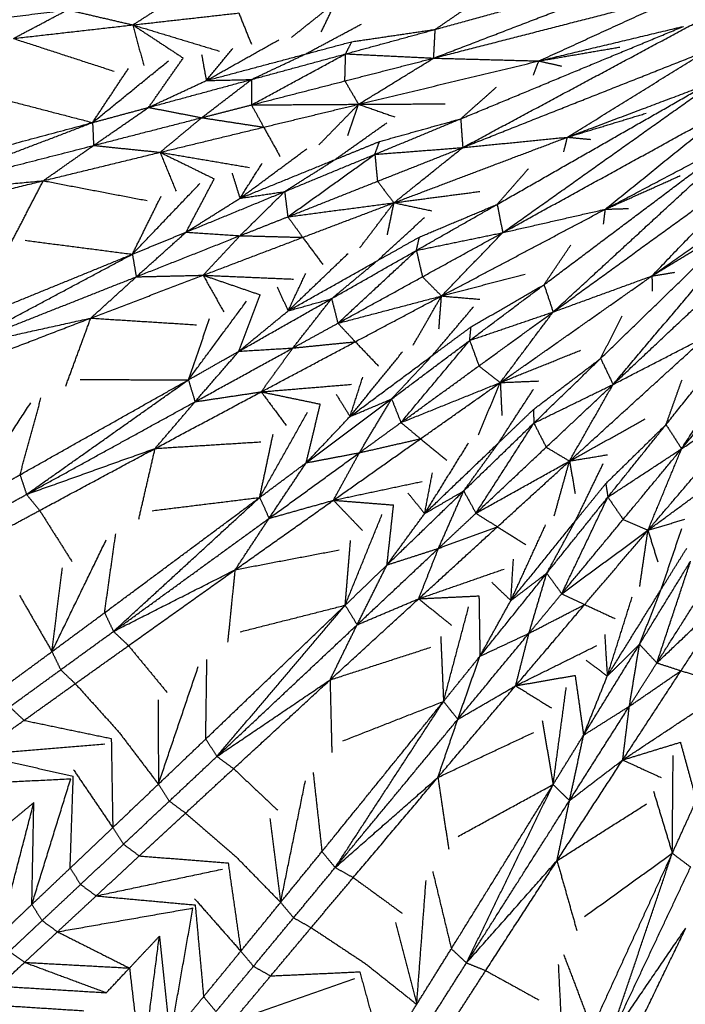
# Model space of a CAD drawing. Header units: millimetres. Extents: x 0 to 20, y 0 to 45.7.
# Tile 3 of 77: x 2.2 to 4.8, y 2.2 to 6. Entities that reach past the tile are written whole.
import ezdxf

# ---------------------------------------------------------------- set-up
doc = ezdxf.new("R2010")
doc.units = ezdxf.units.MM
doc.header["$MEASUREMENT"] = 0
doc.layers.add('Make2D$visible$lines', color=7, linetype='Continuous', true_color=0x000000)

msp = doc.modelspace()

# ---------------------------------------------------------------- linework, layer by layer
at = {"layer": 'Make2D$visible$lines'}
for points in [[(3.7853, 5.8972), (4.2742, 6.0848), (4.7631, 6.2724)], [(3.7915, 6.0105), (4.2503, 6.1363), (4.709, 6.2621)], [(1.5903, 5.9928), (1.97, 6.0853), (2.3498, 6.1778)], [(2.5993, 6.0282), (2.6893, 6.0856), (2.7793, 6.143)], [(3.7853, 5.8972), (4.2858, 6.0257), (4.7864, 6.1542)], [(4.2, 5.886), (4.4932, 6.0201), (4.7864, 6.1542)], [(3.2243, 5.9788), (3.3117, 6.0484), (3.3992, 6.1179)], [(3.3424, 6.0014), (3.3708, 6.0596), (3.3992, 6.1178)], [(3.7915, 6.0105), (3.8692, 6.0636), (3.9468, 6.1167)], [(1.5903, 5.9928), (1.9664, 6.0403), (2.3425, 6.0878)], [(2.1283, 5.9747), (2.2354, 6.0312), (2.3425, 6.0878)], [(2.3425, 6.0878), (2.4709, 6.058), (2.5993, 6.0282)], [(2.5993, 6.0282), (2.8081, 6.0517), (3.0169, 6.0752)], [(3.0169, 6.0752), (3.0418, 6.0136), (3.0668, 5.952)], [(2.1283, 5.9747), (2.3638, 6.0014), (2.5993, 6.0282)], [(2.5993, 6.0282), (2.7701, 5.9765), (2.941, 5.9248)], [(2.5993, 6.0282), (2.6987, 5.9629), (2.798, 5.8975)], [(2.5993, 6.0282), (2.6208, 5.948), (2.6423, 5.8678)], [(3.2788, 5.9128), (3.3898, 5.9722), (3.5007, 6.0316)], [(3.8918, 5.6578), (4.3312, 5.8401), (4.7706, 6.0225)], [(3.8999, 5.5446), (4.3614, 5.792), (4.8229, 6.0394)], [(4.2, 5.886), (4.4853, 5.9542), (4.7706, 6.0224)], [(3.4382, 5.914), (3.6149, 5.9622), (3.7915, 6.0105)], [(3.4627, 5.9619), (3.6271, 5.9862), (3.7915, 6.0105)], [(3.7853, 5.8972), (3.7884, 5.9538), (3.7915, 6.0105)], [(2.1283, 5.9747), (2.3268, 5.9101), (2.5253, 5.8455)], [(2.889, 5.8088), (3.032, 5.8891), (3.1749, 5.9694)], [(3.2788, 5.9128), (3.3707, 5.9374), (3.4627, 5.9619)], [(3.4382, 5.914), (3.4504, 5.9379), (3.4627, 5.9619)], [(4.2, 5.886), (4.3596, 5.9134), (4.5193, 5.9408)], [(2.8704, 5.9113), (2.8797, 5.8601), (2.889, 5.8088)], [(2.889, 5.8088), (2.9411, 5.8718), (2.9931, 5.9348)], [(2.889, 5.8088), (3.0839, 5.8608), (3.2788, 5.9128)], [(3.0669, 5.8129), (3.2526, 5.8634), (3.4382, 5.914)], [(3.0669, 5.8129), (3.1729, 5.8629), (3.2788, 5.9128)], [(3.067, 5.7127), (3.2526, 5.8134), (3.4382, 5.914)], [(3.4352, 5.8073), (3.4367, 5.8606), (3.4382, 5.914)], [(3.4382, 5.914), (3.6118, 5.9056), (3.7853, 5.8972)], [(3.8999, 5.5446), (4.3803, 5.7349), (4.8608, 5.9251)], [(4.3127, 5.5855), (4.5867, 5.7553), (4.8608, 5.9251)], [(2.4405, 5.6432), (2.5901, 5.7648), (2.7397, 5.8864)], [(2.6614, 5.7029), (2.7297, 5.8002), (2.798, 5.8975)], [(3.4352, 5.8073), (3.6103, 5.8522), (3.7853, 5.8972)], [(3.4892, 5.7153), (3.6373, 5.8062), (3.7853, 5.8972)], [(3.4892, 5.7153), (3.8446, 5.8006), (4.2, 5.886)], [(3.7853, 5.8972), (3.9927, 5.8916), (4.2, 5.886)], [(4.1783, 5.83), (4.1891, 5.858), (4.2, 5.886)], [(4.2, 5.886), (4.2446, 5.876), (4.2891, 5.866)], [(2.4405, 5.6432), (2.5111, 5.7497), (2.5817, 5.8563)], [(2.6614, 5.7029), (2.8642, 5.7579), (3.0669, 5.8129)], [(2.6614, 5.7029), (2.7752, 5.7558), (2.889, 5.8088)], [(2.8709, 5.6624), (2.9689, 5.7376), (3.0669, 5.8129)], [(2.889, 5.8088), (2.978, 5.8108), (3.0669, 5.8129)], [(3.0669, 5.8129), (3.067, 5.7628), (3.067, 5.7127)], [(3.067, 5.7127), (3.2511, 5.76), (3.4352, 5.8073)], [(3.4352, 5.8073), (3.4622, 5.7613), (3.4892, 5.7153)], [(4.0356, 5.3205), (4.4486, 5.5565), (4.8616, 5.7924)], [(4.0577, 5.2092), (4.4846, 5.5125), (4.9115, 5.8158)], [(4.3127, 5.5855), (4.5872, 5.6889), (4.8617, 5.7924)], [(2.0276, 5.7506), (2.2341, 5.6969), (2.4405, 5.6432)], [(3.8918, 5.6578), (3.9622, 5.7202), (4.0326, 5.7827)], [(2.8709, 5.6624), (2.969, 5.6876), (3.067, 5.7127)], [(3.067, 5.7127), (3.2781, 5.714), (3.4892, 5.7153)], [(3.067, 5.7127), (3.0911, 5.6689), (3.1152, 5.625)], [(3.1152, 5.625), (3.3022, 5.6701), (3.4892, 5.7153)], [(3.333, 5.5553), (3.4111, 5.6353), (3.4891, 5.7152)], [(3.4473, 5.5925), (3.4682, 5.6538), (3.4891, 5.7151)], [(3.4893, 5.7153), (3.6599, 5.7161), (3.8306, 5.717)], [(3.4894, 5.7152), (3.5611, 5.6901), (3.6328, 5.6651)], [(4.0577, 5.2092), (4.5105, 5.4582), (4.9634, 5.7071)], [(4.4621, 5.3015), (4.7127, 5.5043), (4.9634, 5.7071)], [(2.4405, 5.6432), (2.5509, 5.673), (2.6614, 5.7029)], [(2.4445, 5.5529), (2.5529, 5.6279), (2.6614, 5.7029)], [(2.6614, 5.7029), (2.7662, 5.6826), (2.8709, 5.6624)], [(4.3127, 5.5855), (4.4676, 5.6327), (4.6226, 5.6799)], [(1.7046, 5.4458), (2.0725, 5.5445), (2.4405, 5.6432)], [(1.7101, 5.3644), (2.0753, 5.5038), (2.4405, 5.6432)], [(2.4405, 5.6432), (2.4425, 5.598), (2.4445, 5.5529)], [(2.4445, 5.5529), (2.6577, 5.6077), (2.8709, 5.6624)], [(2.7068, 5.526), (2.7889, 5.5942), (2.8709, 5.6624)], [(2.8709, 5.6624), (2.9931, 5.6437), (3.1152, 5.625)], [(3.3954, 5.4967), (3.498, 5.5695), (3.6007, 5.6423)], [(3.5534, 5.5178), (3.7226, 5.5878), (3.8918, 5.6578)], [(3.5717, 5.5684), (3.7318, 5.6131), (3.8918, 5.6578)], [(3.8918, 5.6578), (3.8959, 5.6012), (3.8999, 5.5446)], [(2.7068, 5.526), (2.911, 5.5755), (3.1152, 5.625)], [(3.1152, 5.625), (3.1477, 5.567), (3.1801, 5.5089)], [(4.2563, 4.8963), (4.6418, 5.2507), (5.0273, 5.6051)], [(1.7101, 5.3644), (2.0773, 5.4586), (2.4445, 5.5529)], [(2.2462, 5.4138), (2.3453, 5.4834), (2.4445, 5.5529)], [(2.4445, 5.5529), (2.5756, 5.5394), (2.7068, 5.526)], [(3.3954, 5.4967), (3.4835, 5.5325), (3.5717, 5.5684)], [(3.5534, 5.5178), (3.5625, 5.5431), (3.5717, 5.5684)], [(3.6289, 5.327), (3.9708, 5.4563), (4.3127, 5.5855)], [(3.8999, 5.5446), (4.1063, 5.5651), (4.3127, 5.5855)], [(4.2204, 5.0039), (4.6006, 5.2897), (4.9808, 5.5756)], [(4.2981, 5.5272), (4.3054, 5.5563), (4.3127, 5.5855)], [(4.3127, 5.5855), (4.3581, 5.5812), (4.4036, 5.5769)], [(4.4621, 5.3015), (4.7215, 5.4385), (4.9808, 5.5756)], [(2.2462, 5.4138), (2.4765, 5.4699), (2.7068, 5.526)], [(2.7068, 5.526), (2.8827, 5.4961), (3.0587, 5.4662)], [(2.7068, 5.526), (2.8136, 5.4736), (2.9203, 5.4213)], [(2.7068, 5.526), (2.7382, 5.4491), (2.7695, 5.3723)], [(3.0217, 5.3446), (3.1535, 5.4422), (3.2852, 5.5398)], [(3.1977, 5.371), (3.3755, 5.4444), (3.5534, 5.5178)], [(3.2103, 5.2716), (3.3818, 5.3947), (3.5534, 5.5178)], [(3.5534, 5.5178), (3.7266, 5.5312), (3.8999, 5.5446)], [(3.5534, 5.5178), (3.5586, 5.4647), (3.5638, 5.4116)], [(3.5638, 5.4116), (3.7318, 5.4781), (3.8999, 5.5446)], [(3.6289, 5.327), (3.7644, 5.4358), (3.8999, 5.5446)], [(3.0217, 5.3446), (3.2085, 5.4206), (3.3954, 5.4967)], [(3.0217, 5.3446), (3.0655, 5.4136), (3.1092, 5.4826)], [(3.1977, 5.371), (3.2965, 5.4338), (3.3954, 5.4967)], [(4.2563, 4.8963), (4.6744, 5.2), (5.0925, 5.5037)], [(4.646, 5.0385), (4.8692, 5.2711), (5.0925, 5.5037)], [(2.9904, 5.444), (3.006, 5.3943), (3.0217, 5.3446)], [(4.0356, 5.3205), (4.0976, 5.3913), (4.1596, 5.462)], [(1.7101, 5.3644), (1.9782, 5.3891), (2.2462, 5.4138)], [(1.7445, 5.2904), (1.9953, 5.3521), (2.2462, 5.4138)], [(2.1144, 5.1594), (2.1803, 5.2866), (2.2462, 5.4138)], [(2.2462, 5.4138), (2.4512, 5.3746), (2.6563, 5.3355)], [(2.5975, 5.1241), (2.7307, 5.2635), (2.8638, 5.4029)], [(2.8091, 5.211), (2.8647, 5.3161), (2.9203, 5.4213)], [(3.2103, 5.2716), (3.387, 5.3416), (3.5638, 5.4116)], [(3.5638, 5.4116), (3.5963, 5.3693), (3.6289, 5.327)], [(4.4621, 5.3015), (4.6099, 5.3677), (4.7577, 5.434)], [(4.4926, 4.6106), (4.8307, 5.0106), (5.1687, 5.4105)], [(2.8091, 5.211), (3.0034, 5.291), (3.1977, 5.371)], [(3.0217, 5.3446), (3.1097, 5.3578), (3.1977, 5.371)], [(3.0221, 5.1971), (3.1099, 5.284), (3.1977, 5.371)], [(3.1977, 5.371), (3.204, 5.3213), (3.2103, 5.2716)], [(3.629, 5.327), (3.7982, 5.3493), (3.9674, 5.3716)], [(4.4435, 4.7129), (4.7849, 5.0442), (5.1263, 5.3754)], [(4.646, 5.0385), (4.8861, 5.2069), (5.1263, 5.3754)], [(2.5975, 5.1241), (2.6542, 5.2386), (2.7109, 5.3532)], [(2.8091, 5.211), (2.9154, 5.2778), (3.0217, 5.3446)], [(3.2103, 5.2716), (3.4196, 5.2993), (3.6289, 5.327)], [(3.2691, 5.1906), (3.449, 5.2588), (3.6289, 5.327)], [(3.494, 5.1488), (3.5614, 5.2379), (3.6288, 5.3269)], [(3.6027, 5.2), (3.6158, 5.2634), (3.6289, 5.3268)], [(3.6291, 5.327), (3.7033, 5.3111), (3.7776, 5.2952)], [(3.7173, 5.1391), (3.8764, 5.2298), (4.0356, 5.3205)], [(3.7291, 5.1917), (3.8823, 5.2561), (4.0356, 5.3205)], [(4.0356, 5.3205), (4.0466, 5.2649), (4.0577, 5.2092)], [(3.8162, 4.9594), (4.1391, 5.1304), (4.4621, 5.3015)], [(4.0577, 5.2092), (4.2599, 5.2554), (4.4621, 5.3015)], [(4.455, 5.2419), (4.4586, 5.2717), (4.4621, 5.3015)], [(4.4621, 5.3015), (4.5078, 5.3029), (4.5534, 5.3043)], [(4.4926, 4.6106), (4.8693, 4.9644), (5.246, 5.3181)], [(3.0221, 5.1971), (3.1162, 5.2344), (3.2103, 5.2716)], [(3.2103, 5.2716), (3.2397, 5.2311), (3.2691, 5.1906)], [(3.5632, 5.0984), (3.6559, 5.1835), (3.7486, 5.2686)], [(2.5975, 5.1241), (2.7033, 5.1675), (2.8091, 5.211)], [(2.6128, 5.035), (2.711, 5.123), (2.8091, 5.211)], [(2.8091, 5.211), (2.9156, 5.2041), (3.0221, 5.1971)], [(3.7173, 5.1391), (3.8875, 5.1742), (4.0577, 5.2092)], [(3.741, 5.0351), (3.8993, 5.1222), (4.0577, 5.2092)], [(3.8161, 4.9594), (3.9369, 5.0843), (4.0577, 5.2092)], [(4.646, 5.0385), (4.7843, 5.1227), (4.9227, 5.207)], [(4.7628, 4.3569), (5.0481, 4.796), (5.3334, 5.2352)], [(2.1744, 5.1789), (2.386, 5.1515), (2.5975, 5.1241)], [(2.6128, 5.035), (2.8175, 5.1161), (3.0221, 5.1971)], [(2.8764, 5.0412), (2.9492, 5.1191), (3.0221, 5.1971)], [(2.8764, 5.0412), (3.0727, 5.1159), (3.2691, 5.1906)], [(3.0221, 5.1971), (3.1456, 5.1939), (3.2691, 5.1906)], [(3.2691, 5.1906), (3.3086, 5.1371), (3.3481, 5.0836)], [(3.5632, 5.0984), (3.6462, 5.145), (3.7291, 5.1917)], [(3.7173, 5.1391), (3.7232, 5.1654), (3.7291, 5.1917)], [(4.7013, 4.4522), (4.9985, 4.8236), (5.2956, 5.195)], [(3.2116, 4.9007), (3.33, 5.014), (3.4485, 5.1274)], [(3.3829, 4.9489), (3.5501, 5.044), (3.7173, 5.1391)], [(3.4078, 4.8519), (3.5625, 4.9955), (3.7173, 5.1391)], [(3.7173, 5.1391), (3.7291, 5.0871), (3.741, 5.0351)], [(4.2204, 5.0039), (4.273, 5.0818), (4.3257, 5.1598)], [(4.7628, 4.3569), (5.0922, 4.755), (5.4216, 5.1532)], [(1.8921, 4.836), (2.2448, 4.98), (2.5975, 5.1241)], [(1.9078, 4.7559), (2.2527, 4.94), (2.5975, 5.1241)], [(2.5975, 5.1241), (2.6051, 5.0796), (2.6128, 5.035)], [(3.2116, 4.9007), (3.3874, 4.9995), (3.5632, 5.0984)], [(3.3829, 4.9489), (3.473, 5.0237), (3.5632, 5.0984)], [(3.2116, 4.9007), (3.2463, 4.9746), (3.281, 5.0486)], [(4.646, 5.0385), (4.6911, 5.0456), (4.7362, 5.0527)], [(1.9078, 4.7559), (2.2603, 4.8955), (2.6128, 5.035)], [(2.4335, 4.8722), (2.6549, 4.9567), (2.8764, 5.0412)], [(2.4335, 4.8722), (2.5231, 4.9536), (2.6128, 5.035)], [(2.6128, 5.035), (2.7446, 5.0381), (2.8764, 5.0412)], [(2.8764, 5.0412), (3.0547, 5.0336), (3.233, 5.026)], [(2.8764, 5.0412), (2.9889, 5.0026), (3.1014, 4.964)], [(2.8764, 5.0412), (2.9171, 4.9689), (2.9579, 4.8965)], [(3.4078, 4.8519), (3.5744, 4.9435), (3.741, 5.0351)], [(3.741, 5.0351), (3.7785, 4.9972), (3.8161, 4.9594)], [(3.8162, 4.9594), (3.9813, 5.0027), (4.1464, 5.046)], [(4.048, 4.6181), (4.347, 4.8283), (4.646, 5.0385)], [(4.2563, 4.8963), (4.4512, 4.9674), (4.646, 5.0385)], [(4.646, 5.0385), (4.6462, 5.0084), (4.6464, 4.9784)], [(3.168, 4.9954), (3.1898, 4.948), (3.2116, 4.9007)], [(3.9274, 4.7841), (4.0739, 4.894), (4.2204, 5.0039)], [(3.9326, 4.8376), (4.0765, 4.9208), (4.2204, 5.0039)], [(4.2204, 5.0039), (4.2384, 4.9501), (4.2563, 4.8963)], [(2.8183, 4.6287), (2.9329, 4.7837), (3.0476, 4.9388)], [(3.0174, 4.7415), (3.0594, 4.8528), (3.1014, 4.9641)], [(3.0174, 4.7415), (3.2001, 4.8452), (3.3829, 4.9489)], [(3.2116, 4.9007), (3.2972, 4.9248), (3.3829, 4.9489)], [(3.2304, 4.7544), (3.3067, 4.8517), (3.3829, 4.9489)], [(3.3829, 4.9489), (3.3953, 4.9004), (3.4078, 4.8519)], [(3.4078, 4.8519), (3.612, 4.9057), (3.8161, 4.9594)], [(3.4763, 4.7789), (3.6462, 4.8691), (3.8161, 4.9594)], [(3.7046, 4.7656), (3.7604, 4.8625), (3.8161, 4.9593)], [(3.8061, 4.83), (3.8111, 4.8946), (3.8161, 4.9592)], [(3.8163, 4.9594), (3.892, 4.9529), (3.9677, 4.9464)], [(3.0174, 4.7415), (3.1145, 4.8211), (3.2116, 4.9007)], [(3.7796, 4.7243), (3.8609, 4.8204), (3.9423, 4.9164)], [(3.9274, 4.7841), (4.0919, 4.8402), (4.2563, 4.8963)], [(3.9639, 4.6838), (4.1101, 4.79), (4.2563, 4.8963)], [(4.048, 4.6181), (4.1522, 4.7572), (4.2563, 4.8963)], [(1.9078, 4.7559), (2.1706, 4.8141), (2.4335, 4.8722)], [(1.9512, 4.6868), (2.1923, 4.7795), (2.4335, 4.8722)], [(2.3346, 4.6032), (2.384, 4.7377), (2.4335, 4.8722)], [(2.4335, 4.8722), (2.6418, 4.859), (2.8501, 4.8458)], [(2.8183, 4.6287), (2.8602, 4.7495), (2.9021, 4.8703)], [(4.4435, 4.7129), (4.4859, 4.7968), (4.5284, 4.8808)], [(3.2304, 4.7544), (3.3191, 4.8032), (3.4078, 4.8519)], [(3.4078, 4.8519), (3.4421, 4.8154), (3.4763, 4.7789)], [(3.7796, 4.7243), (3.8561, 4.781), (3.9326, 4.8376)], [(3.9274, 4.7841), (3.93, 4.8108), (3.9326, 4.8376)], [(3.1054, 4.5815), (3.2908, 4.6802), (3.4763, 4.7789)], [(3.2304, 4.7544), (3.3534, 4.7667), (3.4763, 4.7789)], [(3.4763, 4.7789), (3.5222, 4.7308), (3.5681, 4.6827)], [(3.6194, 4.5534), (3.7734, 4.6687), (3.9274, 4.7841)], [(3.6563, 4.4603), (3.7919, 4.6222), (3.9274, 4.7841)], [(3.9274, 4.7841), (3.9457, 4.7339), (3.9639, 4.6838)], [(4.3208, 4.3086), (4.5911, 4.5546), (4.8614, 4.8006)], [(4.4926, 4.6106), (4.677, 4.7056), (4.8614, 4.8006)], [(2.8183, 4.6287), (2.9178, 4.6851), (3.0174, 4.7415)], [(2.8446, 4.5423), (3.0375, 4.6484), (3.2304, 4.7544)], [(2.8446, 4.5423), (2.931, 4.6419), (3.0174, 4.7415)], [(3.0174, 4.7415), (3.1239, 4.748), (3.2304, 4.7544)], [(3.1054, 4.5815), (3.1679, 4.6679), (3.2304, 4.7544)], [(3.4555, 4.4841), (3.5589, 4.6114), (3.6622, 4.7387)], [(4.0481, 4.6181), (4.2064, 4.6818), (4.3647, 4.7454)], [(3.4555, 4.4841), (3.6176, 4.6042), (3.7796, 4.7243)], [(3.6194, 4.5534), (3.6995, 4.6389), (3.7796, 4.7243)], [(4.1787, 4.5119), (4.3111, 4.6124), (4.4435, 4.7129)], [(4.1803, 4.4581), (4.3119, 4.5855), (4.4435, 4.7129)], [(4.4435, 4.7129), (4.4681, 4.6618), (4.4926, 4.6106)], [(3.6563, 4.4603), (3.8101, 4.5721), (3.9639, 4.6838)], [(3.9639, 4.6838), (4.0059, 4.6509), (4.048, 4.6181)], [(2.1546, 4.2545), (2.4864, 4.4416), (2.8183, 4.6287)], [(2.1802, 4.1771), (2.4993, 4.4029), (2.8183, 4.6287)], [(2.3917, 4.6301), (2.605, 4.6294), (2.8183, 4.6287)], [(2.8183, 4.6287), (2.8315, 4.5855), (2.8446, 4.5423)], [(3.4555, 4.4841), (3.4807, 4.5618), (3.5059, 4.6395)], [(4.0482, 4.6181), (4.124, 4.6212), (4.1999, 4.6243)], [(4.7013, 4.4522), (4.7329, 4.5408), (4.7645, 4.6294)], [(2.6871, 4.3583), (2.8962, 4.4699), (3.1054, 4.5815)], [(2.8446, 4.5423), (2.975, 4.5619), (3.1054, 4.5815)], [(3.1054, 4.5815), (3.2832, 4.5963), (3.4611, 4.6111)], [(3.1054, 4.5815), (3.2218, 4.5573), (3.3383, 4.5331)], [(3.1054, 4.5815), (3.1549, 4.5148), (3.2044, 4.4482)], [(3.6563, 4.4603), (3.8522, 4.5392), (4.048, 4.6181)], [(3.7335, 4.3965), (3.8907, 4.5073), (4.048, 4.6181)], [(3.9616, 4.4119), (4.0048, 4.5149), (4.0479, 4.618)], [(4.0412, 4.3803), (4.1098, 4.4858), (4.1785, 4.5913)], [(4.048, 4.6179), (4.0511, 4.5532), (4.0542, 4.4885)], [(4.1803, 4.4581), (4.3365, 4.5344), (4.4926, 4.6106)], [(4.2291, 4.3632), (4.3609, 4.4869), (4.4926, 4.6106)], [(4.3208, 4.3085), (4.4067, 4.4596), (4.4926, 4.6106)], [(4.6302, 4.0357), (4.8676, 4.3136), (5.1049, 4.5915)], [(4.7628, 4.3569), (4.9339, 4.4742), (5.1049, 4.5915)], [(2.1546, 4.2545), (2.1959, 4.4059), (2.2371, 4.5574)], [(2.1802, 4.1771), (2.5124, 4.3597), (2.8446, 4.5423)], [(2.6871, 4.3583), (2.7659, 4.4503), (2.8446, 4.5423)], [(3.2828, 4.3018), (3.4511, 4.4276), (3.6194, 4.5534)], [(3.4004, 4.5726), (3.428, 4.5283), (3.4555, 4.4841)], [(3.4555, 4.4841), (3.5375, 4.5187), (3.6194, 4.5534)], [(3.4926, 4.3414), (3.556, 4.4474), (3.6194, 4.5534)], [(3.6194, 4.5534), (3.6379, 4.5069), (3.6563, 4.4603)], [(1.9295, 4.1285), (2.0633, 4.3335), (2.197, 4.5385)], [(3.2828, 4.3018), (3.3105, 4.4175), (3.3383, 4.5331)], [(4.0412, 4.3803), (4.11, 4.4461), (4.1787, 4.5119)], [(4.1787, 4.5119), (4.1795, 4.485), (4.1803, 4.4581)], [(3.0994, 4.165), (3.1938, 4.3331), (3.2881, 4.5013)], [(3.2828, 4.3018), (3.3692, 4.393), (3.4555, 4.4841)], [(4.3209, 4.3086), (4.47, 4.3916), (4.6191, 4.4745)], [(3.4926, 4.3414), (3.5745, 4.4008), (3.6563, 4.4603)], [(3.6563, 4.4603), (3.6949, 4.4284), (3.7335, 4.3965)], [(3.9037, 4.1907), (4.042, 4.3244), (4.1803, 4.4581)], [(3.952, 4.1029), (4.0662, 4.2805), (4.1803, 4.4581)], [(4.1803, 4.4581), (4.2047, 4.4106), (4.2291, 4.3632)], [(4.4638, 4.2196), (4.5825, 4.3359), (4.7013, 4.4522)], [(4.4721, 4.1664), (4.5867, 4.3093), (4.7013, 4.4522)], [(4.7013, 4.4522), (4.7321, 4.4045), (4.7628, 4.3569)], [(3.0994, 4.165), (3.1259, 4.2901), (3.1523, 4.4151)], [(3.3902, 4.1541), (3.5618, 4.2753), (3.7335, 4.3965)], [(3.4926, 4.3414), (3.613, 4.3689), (3.7335, 4.3965)], [(3.7335, 4.3965), (3.785, 4.3545), (3.8366, 4.3125)], [(2.1802, 4.1771), (2.4337, 4.2677), (2.6871, 4.3583)], [(2.2319, 4.1139), (2.4595, 4.2361), (2.6871, 4.3583)], [(2.6227, 4.0791), (2.6549, 4.2187), (2.6871, 4.3583)], [(2.6871, 4.3583), (2.8955, 4.3713), (3.1038, 4.3844)], [(3.7498, 4.1013), (3.8955, 4.2408), (4.0412, 4.3803)], [(3.7498, 4.1013), (3.8363, 4.2406), (3.9229, 4.3799)], [(3.9037, 4.1907), (3.9725, 4.2855), (4.0412, 4.3803)], [(3.952, 4.1029), (4.0905, 4.2331), (4.2291, 4.3632)], [(4.2291, 4.3632), (4.275, 4.3359), (4.3208, 4.3085)], [(4.4721, 4.1664), (4.6175, 4.2616), (4.7628, 4.3569)], [(4.5324, 4.0784), (4.6476, 4.2176), (4.7628, 4.3569)], [(4.6302, 4.0356), (4.6965, 4.1963), (4.7628, 4.3569)], [(3.1364, 4.0826), (3.3145, 4.212), (3.4926, 4.3414)], [(3.2828, 4.3018), (3.3877, 4.3216), (3.4926, 4.3414)], [(3.3902, 4.1541), (3.4414, 4.2477), (3.4926, 4.3414)], [(4.3209, 4.3086), (4.3958, 4.3211), (4.4707, 4.3337)], [(3.0994, 4.165), (3.1911, 4.2334), (3.2828, 4.3018)], [(3.1364, 4.0826), (3.2096, 4.1922), (3.2828, 4.3018)], [(3.952, 4.1029), (4.1364, 4.2057), (4.3208, 4.3085)], [(4.0365, 4.0493), (4.1786, 4.1789), (4.3208, 4.3085)], [(4.2609, 4.0932), (4.2908, 4.2008), (4.3208, 4.3084)], [(4.3208, 4.3084), (4.332, 4.2446), (4.3432, 4.1808)], [(4.3438, 4.0718), (4.3987, 4.1851), (4.4536, 4.2983)], [(1.9295, 4.1285), (2.0421, 4.1915), (2.1546, 4.2545)], [(2.1546, 4.2545), (2.1674, 4.2158), (2.1802, 4.1771)], [(3.7498, 4.1013), (3.765, 4.1816), (3.7803, 4.2619)], [(4.6303, 4.0357), (4.7678, 4.1367), (4.9054, 4.2377)], [(3.3902, 4.1541), (3.5648, 4.1911), (3.7394, 4.2281)], [(4.3438, 4.0718), (4.4038, 4.1457), (4.4638, 4.2196)], [(4.4638, 4.2196), (4.468, 4.193), (4.4721, 4.1664)], [(1.9547, 4.0531), (2.0674, 4.1151), (2.1802, 4.1771)], [(2.1802, 4.1771), (2.206, 4.1455), (2.2319, 4.1139)], [(2.4879, 3.7105), (2.7937, 3.9378), (3.0994, 4.165)], [(2.523, 3.6369), (2.8112, 3.901), (3.0994, 4.165)], [(2.676, 4.1129), (2.8877, 4.1389), (3.0994, 4.165)], [(3.0032, 3.8802), (3.1967, 4.0172), (3.3902, 4.1541)], [(3.0994, 4.165), (3.1179, 4.1238), (3.1364, 4.0826)], [(3.1364, 4.0826), (3.2633, 4.1183), (3.3902, 4.1541)], [(3.3902, 4.1541), (3.5087, 4.1447), (3.6273, 4.1353)], [(3.3902, 4.1541), (3.4476, 4.0942), (3.5051, 4.0342)], [(3.6013, 3.8989), (3.7525, 4.0448), (3.9037, 4.1907)], [(3.684, 4.1822), (3.7169, 4.1418), (3.7498, 4.1013)], [(3.7498, 4.1013), (3.8267, 4.146), (3.9037, 4.1907)], [(3.8044, 3.9644), (3.8541, 4.0775), (3.9037, 4.1907)], [(3.9037, 4.1907), (3.9278, 4.1468), (3.952, 4.1029)], [(4.2312, 3.8664), (4.3517, 4.0164), (4.4721, 4.1664)], [(4.2901, 3.7854), (4.3811, 3.9759), (4.4721, 4.1664)], [(4.4721, 4.1664), (4.5023, 4.1224), (4.5324, 4.0784)], [(3.6013, 3.8989), (3.6143, 4.0171), (3.6273, 4.1353)], [(2.0048, 3.9915), (2.1184, 4.0527), (2.2319, 4.1139)], [(2.2319, 4.1139), (2.2957, 4.013), (2.3595, 3.912)], [(2.523, 3.6369), (2.8297, 3.8597), (3.1364, 4.0826)], [(3.0032, 3.8802), (3.0698, 3.9814), (3.1364, 4.0826)], [(3.4365, 3.7401), (3.509, 3.9188), (3.5815, 4.0974)], [(3.6013, 3.8989), (3.6755, 4.0001), (3.7498, 4.1013)], [(3.8044, 3.9644), (3.8782, 4.0337), (3.952, 4.1029)], [(3.952, 4.1029), (3.9942, 4.0761), (4.0365, 4.0493)], [(4.2901, 3.7854), (4.4113, 3.9319), (4.5324, 4.0784)], [(4.5324, 4.0784), (4.5813, 4.057), (4.6302, 4.0356)], [(4.6304, 4.0357), (4.7031, 4.0575), (4.7759, 4.0794)], [(3.7263, 3.7657), (3.8814, 3.9075), (4.0365, 4.0493)], [(3.8044, 3.9644), (3.9205, 4.0068), (4.0365, 4.0493)], [(4.0365, 4.0493), (4.0929, 4.014), (4.1493, 3.9788)], [(4.0897, 3.7585), (4.2168, 3.9151), (4.3438, 4.0718)], [(4.0897, 3.7585), (4.1581, 3.9075), (4.2265, 4.0565)], [(4.2312, 3.8664), (4.2875, 3.9691), (4.3438, 4.0718)], [(4.6828, 3.8036), (4.723, 3.9229), (4.7633, 4.0421)], [(2.4879, 3.7105), (2.5098, 3.8659), (2.5318, 4.0213)], [(4.2901, 3.7854), (4.4602, 3.9105), (4.6302, 4.0356)], [(4.3807, 3.7428), (4.5055, 3.8892), (4.6302, 4.0356)], [(4.5978, 3.8145), (4.614, 3.925), (4.6302, 4.0355)], [(4.6303, 4.0355), (4.6494, 3.9736), (4.6685, 3.9117)], [(2.2804, 3.5573), (2.3874, 3.7774), (2.4944, 3.9976)], [(3.4365, 3.7401), (3.447, 3.8675), (3.4576, 3.9949)], [(3.4835, 3.663), (3.644, 3.8137), (3.8044, 3.9644)], [(3.6013, 3.8989), (3.7029, 3.9316), (3.8044, 3.9644)], [(3.7263, 3.7657), (3.7654, 3.8651), (3.8044, 3.9644)], [(4.6828, 3.8036), (4.733, 3.8845), (4.7833, 3.9653)], [(3.0032, 3.8802), (3.2083, 3.9193), (3.4133, 3.9583)], [(4.0897, 3.7585), (4.0948, 3.8401), (4.0998, 3.9216)], [(2.2804, 3.5573), (2.3009, 3.7225), (2.3214, 3.8878)], [(3.4365, 3.7401), (3.5189, 3.8195), (3.6013, 3.8989)], [(3.4835, 3.663), (3.5424, 3.7809), (3.6013, 3.8989)], [(3.7263, 3.7657), (3.8949, 3.8243), (4.0635, 3.8829)], [(4.5968, 3.5858), (4.6975, 3.7497), (4.7982, 3.9136)], [(4.6653, 3.5128), (4.7318, 3.7132), (4.7982, 3.9136)], [(2.523, 3.6369), (2.7631, 3.7586), (3.0032, 3.8802)], [(2.5822, 3.5807), (2.7927, 3.7305), (3.0032, 3.8802)], [(2.9743, 3.5951), (2.9888, 3.7377), (3.0032, 3.8802)], [(3.9677, 3.539), (4.0995, 3.7027), (4.2312, 3.8664)], [(4.0897, 3.7585), (4.1605, 3.8125), (4.2312, 3.8664)], [(4.1611, 3.6295), (4.1962, 3.7479), (4.2312, 3.8664)], [(4.2312, 3.8664), (4.2607, 3.8259), (4.2901, 3.7854)], [(4.0143, 3.8305), (4.052, 3.7945), (4.0897, 3.7585)], [(4.6653, 3.5128), (4.7672, 3.6733), (4.8691, 3.8338)], [(2.1519, 3.7802), (2.2161, 3.6688), (2.2804, 3.5573)], [(3.3767, 3.4456), (3.5515, 3.6057), (3.7263, 3.7657)], [(3.4835, 3.663), (3.6049, 3.7144), (3.7263, 3.7657)], [(3.7263, 3.7657), (3.8451, 3.7713), (3.9639, 3.7769)], [(3.7263, 3.7657), (3.7908, 3.7135), (3.8554, 3.6613)], [(3.9639, 3.7769), (3.9658, 3.6579), (3.9677, 3.539)], [(4.1611, 3.6295), (4.2256, 3.7074), (4.2901, 3.7854)], [(4.2901, 3.7854), (4.3354, 3.7641), (4.3807, 3.7428)], [(4.4699, 3.461), (4.5763, 3.6323), (4.6828, 3.8036)], [(4.4699, 3.461), (4.5191, 3.6174), (4.5683, 3.7738)], [(4.5968, 3.5858), (4.6398, 3.6947), (4.6828, 3.8036)], [(4.6653, 3.5128), (4.8184, 3.6582), (4.9714, 3.8037)], [(4.7606, 3.4818), (4.866, 3.6427), (4.9714, 3.8037)], [(2.8867, 3.2126), (3.1616, 3.4764), (3.4365, 3.7401)], [(2.9308, 3.144), (3.1837, 3.4421), (3.4365, 3.7401)], [(3.023, 3.6354), (3.2297, 3.6878), (3.4365, 3.7401)], [(3.4365, 3.7401), (3.46, 3.7016), (3.4835, 3.663)], [(3.8242, 3.3609), (3.8737, 3.5472), (3.9232, 3.7335)], [(3.9677, 3.539), (4.0287, 3.6488), (4.0897, 3.7585)], [(4.1085, 3.4226), (4.2446, 3.5827), (4.3807, 3.7428)], [(4.1611, 3.6295), (4.2709, 3.6861), (4.3807, 3.7428)], [(4.3807, 3.7428), (4.4411, 3.7149), (4.5015, 3.687)], [(2.2804, 3.5573), (2.3841, 3.6339), (2.4879, 3.7105)], [(2.4879, 3.7105), (2.5054, 3.6737), (2.523, 3.6369)], [(2.9308, 3.144), (3.2072, 3.4035), (3.4835, 3.663)], [(3.3767, 3.4456), (3.4301, 3.5543), (3.4835, 3.663)], [(2.3148, 3.4856), (2.4189, 3.5613), (2.523, 3.6369)], [(2.523, 3.6369), (2.5526, 3.6088), (2.5822, 3.5807)], [(3.8131, 3.6163), (3.8186, 3.4886), (3.8242, 3.3609)], [(3.8805, 3.2902), (4.0208, 3.4599), (4.1611, 3.6295)], [(3.9677, 3.539), (4.0644, 3.5843), (4.1611, 3.6295)], [(4.1085, 3.4226), (4.1348, 3.526), (4.1611, 3.6295)], [(4.4595, 3.6241), (4.4647, 3.5425), (4.4699, 3.461)], [(2.3723, 3.4308), (2.4772, 3.5058), (2.5822, 3.5807)], [(2.5822, 3.5807), (2.6581, 3.4886), (2.7341, 3.3964)], [(3.3767, 3.4456), (3.5753, 3.51), (3.7738, 3.5744)], [(4.1085, 3.4226), (4.2684, 3.5019), (4.4283, 3.5811)], [(4.3764, 3.2279), (4.4866, 3.4069), (4.5968, 3.5858)], [(4.4699, 3.461), (4.5333, 3.5234), (4.5968, 3.5858)], [(4.5569, 3.3419), (4.5768, 3.4638), (4.5968, 3.5858)], [(4.5968, 3.5858), (4.6311, 3.5493), (4.6653, 3.5128)], [(2.0804, 3.4099), (2.1804, 3.4836), (2.2804, 3.5573)], [(2.2804, 3.5573), (2.2976, 3.5214), (2.3148, 3.4856)], [(3.8242, 3.3609), (3.8959, 3.45), (3.9677, 3.539)], [(3.8805, 3.2902), (3.9241, 3.4146), (3.9677, 3.539)], [(2.7001, 3.0345), (2.7786, 3.2664), (2.8572, 3.4982)], [(2.8867, 3.2126), (2.889, 3.3695), (2.8913, 3.5265)], [(4.3861, 3.523), (4.428, 3.492), (4.4699, 3.461)], [(4.5569, 3.3419), (4.6111, 3.4273), (4.6653, 3.5128)], [(4.6653, 3.5128), (4.7129, 3.4973), (4.7606, 3.4818)], [(2.114, 3.3397), (2.2144, 3.4127), (2.3148, 3.4856)], [(2.3148, 3.4856), (2.3435, 3.4582), (2.3723, 3.4308)], [(4.1085, 3.4226), (4.2256, 3.443), (4.3428, 3.4634)], [(4.3428, 3.4634), (4.3596, 3.3457), (4.3764, 3.2279)], [(4.3764, 3.2279), (4.4231, 3.3445), (4.4699, 3.461)], [(4.5306, 3.1301), (4.6456, 3.3059), (4.7606, 3.4818)], [(4.5569, 3.3419), (4.6587, 3.4119), (4.7606, 3.4818)], [(4.7606, 3.4818), (4.824, 3.4618), (4.8874, 3.4417)], [(2.1703, 3.2862), (2.2713, 3.3585), (2.3723, 3.4308)], [(2.3723, 3.4308), (2.4585, 3.3352), (2.5446, 3.2397)], [(2.9308, 3.144), (3.1538, 3.2948), (3.3767, 3.4456)], [(2.9965, 3.0957), (3.1866, 3.2706), (3.3767, 3.4456)], [(3.3767, 3.4456), (3.3803, 3.3023), (3.3838, 3.1591)], [(3.8018, 3.0612), (3.9551, 3.2419), (4.1085, 3.4226)], [(3.8805, 3.2902), (3.9945, 3.3564), (4.1085, 3.4226)], [(4.1085, 3.4226), (4.179, 3.3789), (4.2496, 3.3351)], [(4.2563, 3.0332), (4.2821, 3.2243), (4.3079, 3.4153)], [(2.114, 3.3397), (2.1421, 3.3129), (2.1703, 3.2862)], [(2.6993, 3.3676), (2.6997, 3.2011), (2.7001, 3.0345)], [(3.3448, 2.7686), (3.5845, 3.0647), (3.8242, 3.3609)], [(3.3972, 2.706), (3.6107, 3.0335), (3.8242, 3.3609)], [(3.427, 3.2051), (3.6256, 3.283), (3.8242, 3.3609)], [(3.8242, 3.3609), (3.8523, 3.3256), (3.8805, 3.2902)], [(4.321, 2.9702), (4.4389, 3.156), (4.5569, 3.3419)], [(4.3764, 3.2279), (4.4667, 3.2849), (4.5569, 3.3419)], [(4.5306, 3.1301), (4.5438, 3.236), (4.5569, 3.3419)], [(4.5306, 3.1301), (4.6793, 3.2287), (4.8281, 3.3274)], [(1.9819, 3.151), (2.0761, 3.2186), (2.1703, 3.2862)], [(2.1703, 3.2862), (2.3423, 3.2504), (2.5143, 3.2146)], [(3.3972, 2.706), (3.6388, 2.9981), (3.8805, 3.2902)], [(3.8018, 3.0612), (3.8411, 3.1757), (3.8805, 3.2902)], [(4.2133, 3.2852), (4.2348, 3.1592), (4.2563, 3.0332)], [(2.5446, 3.2397), (2.6224, 3.1371), (2.7001, 3.0345)], [(3.8018, 3.0612), (3.9907, 3.15), (4.1796, 3.2388)], [(4.2563, 3.0332), (4.3163, 3.1306), (4.3764, 3.2279)], [(4.321, 2.9702), (4.3487, 3.0991), (4.3764, 3.2279)], [(1.9819, 3.151), (2.2353, 3.1722), (2.4887, 3.1934)], [(2.5143, 3.2146), (2.5172, 3.0389), (2.5202, 2.8633)], [(2.7001, 3.0345), (2.7934, 3.1236), (2.8867, 3.2126)], [(2.8867, 3.2126), (2.9088, 3.1783), (2.9308, 3.144)], [(4.5306, 3.1301), (4.6443, 3.165), (4.758, 3.1999)], [(4.758, 3.1999), (4.7894, 3.0852), (4.8208, 2.9705)], [(1.9819, 3.151), (2.1732, 3.1089), (2.3646, 3.0667)], [(4.7261, 2.7623), (4.7277, 2.9551), (4.7294, 3.1479)], [(2.7432, 2.9678), (2.837, 3.0559), (2.9308, 3.144)], [(2.9308, 3.144), (2.9637, 3.1198), (2.9965, 3.0957)], [(4.2716, 2.733), (4.4011, 2.9316), (4.5306, 3.1301)], [(4.321, 2.9702), (4.4258, 3.0501), (4.5306, 3.1301)], [(4.5306, 3.1301), (4.6061, 3.0955), (4.6816, 3.061)], [(2.3654, 3.0914), (2.4428, 2.9773), (2.5202, 2.8633)], [(2.8071, 2.9206), (2.9018, 3.0081), (2.9965, 3.0957)], [(2.9965, 3.0957), (3.0835, 3.0138), (3.1704, 2.9318)], [(3.3101, 3.0806), (3.3274, 2.9246), (3.3448, 2.7686)], [(1.8128, 3.0297), (2.0836, 3.0428), (2.3544, 3.0558)], [(2.2012, 2.5602), (2.2778, 2.808), (2.3544, 3.0558)], [(2.3521, 2.7035), (2.3583, 2.8851), (2.3646, 3.0667)], [(2.5202, 2.8633), (2.6101, 2.9489), (2.7001, 3.0345)], [(2.7001, 3.0345), (2.7216, 3.0012), (2.7432, 2.9678)], [(3.182, 2.5686), (3.2309, 2.8084), (3.2797, 3.0483)], [(3.3972, 2.706), (3.5995, 2.8836), (3.8018, 3.0612)], [(3.4684, 2.6664), (3.6351, 2.8638), (3.8018, 3.0612)], [(3.8018, 3.0612), (3.8232, 2.9195), (3.8447, 2.7778)], [(3.855, 2.3855), (4.0556, 2.7094), (4.2563, 3.0332)], [(3.8818, 2.8289), (4.069, 2.9311), (4.2563, 3.0332)], [(3.9147, 2.33), (4.0855, 2.6816), (4.2563, 3.0332)], [(4.2563, 3.0332), (4.2886, 3.0017), (4.321, 2.9702)], [(4.6519, 3.0069), (4.689, 2.8846), (4.7261, 2.7623)], [(2.0729, 2.4382), (2.141, 2.7001), (2.209, 2.962)], [(2.0764, 2.8523), (2.1427, 2.9072), (2.209, 2.962)], [(2.2012, 2.5602), (2.2051, 2.7611), (2.209, 2.962)], [(2.5622, 2.7979), (2.6527, 2.8828), (2.7432, 2.9678)], [(2.7432, 2.9678), (2.7751, 2.9442), (2.8071, 2.9206)], [(3.9147, 2.33), (4.1179, 2.6501), (4.321, 2.9702)], [(4.2716, 2.733), (4.2963, 2.8516), (4.321, 2.9702)], [(4.2716, 2.733), (4.4479, 2.8448), (4.6242, 2.9566)], [(4.7261, 2.7623), (4.7735, 2.8664), (4.8208, 2.9705)], [(2.6248, 2.7518), (2.716, 2.8362), (2.8071, 2.9206)], [(2.8071, 2.9206), (2.9046, 2.8366), (3.002, 2.7526)], [(3.1395, 2.8989), (3.1607, 2.7337), (3.182, 2.5686)], [(2.3521, 2.7035), (2.4361, 2.7834), (2.5202, 2.8633)], [(2.5202, 2.8633), (2.5412, 2.8306), (2.5622, 2.7979)], [(2.3933, 2.6392), (2.4778, 2.7185), (2.5622, 2.7979)], [(2.5622, 2.7979), (2.5935, 2.7748), (2.6248, 2.7518)], [(3.182, 2.5686), (3.2634, 2.6686), (3.3448, 2.7686)], [(3.3448, 2.7686), (3.371, 2.7373), (3.3972, 2.706)], [(4.3801, 2.5126), (4.5531, 2.6375), (4.7261, 2.7623)], [(4.4091, 2.0694), (4.5676, 2.4158), (4.7261, 2.7623)], [(4.4753, 2.0218), (4.6007, 2.392), (4.7261, 2.7623)], [(4.7261, 2.7623), (4.7621, 2.7351), (4.7982, 2.7078)], [(2.4548, 2.5941), (2.5398, 2.6729), (2.6248, 2.7518)], [(2.6248, 2.7518), (2.8, 2.7378), (2.9751, 2.7239)], [(2.9751, 2.7239), (3, 2.55), (3.025, 2.3761)], [(3.002, 2.7526), (3.092, 2.6606), (3.182, 2.5686)], [(3.9147, 2.33), (4.0932, 2.5315), (4.2716, 2.733)], [(3.9904, 2.2996), (4.131, 2.5163), (4.2716, 2.733)], [(4.2716, 2.733), (4.3107, 2.5952), (4.3497, 2.4573)], [(2.2012, 2.5602), (2.2767, 2.6318), (2.3521, 2.7035)], [(2.3521, 2.7035), (2.3727, 2.6714), (2.3933, 2.6392)], [(2.4548, 2.5941), (2.7036, 2.6469), (2.9524, 2.6997)], [(3.2331, 2.5077), (3.3151, 2.6069), (3.3972, 2.706)], [(3.3972, 2.706), (3.4328, 2.6862), (3.4684, 2.6664)], [(3.7814, 2.6907), (3.8182, 2.5381), (3.855, 2.3855)], [(4.4753, 2.0218), (4.6368, 2.3648), (4.7982, 2.7078)], [(3.3024, 2.4689), (3.3854, 2.5676), (3.4684, 2.6664)], [(3.4684, 2.6664), (3.5649, 2.596), (3.6614, 2.5256)], [(3.7185, 2.1666), (3.7369, 2.4107), (3.7553, 2.6548)], [(2.2416, 2.4968), (2.3174, 2.568), (2.3933, 2.6392)], [(2.3933, 2.6392), (2.4241, 2.6166), (2.4548, 2.5941)], [(2.3023, 2.4525), (2.3786, 2.5233), (2.4548, 2.5941)], [(2.4548, 2.5941), (2.65, 2.5762), (2.8451, 2.5584)], [(2.8428, 2.583), (2.9339, 2.4795), (3.025, 2.3761)], [(3.025, 2.3761), (3.1035, 2.4723), (3.182, 2.5686)], [(3.182, 2.5686), (3.2075, 2.5381), (3.2331, 2.5077)], [(2.0729, 2.4382), (2.1371, 2.4992), (2.2012, 2.5602)], [(2.2012, 2.5602), (2.2214, 2.5285), (2.2416, 2.4968)], [(2.3023, 2.4525), (2.5694, 2.4994), (2.8364, 2.5464)], [(2.7465, 2.0354), (2.7914, 2.2909), (2.8364, 2.5464)], [(2.8451, 2.5584), (2.8616, 2.3775), (2.8782, 2.1965)], [(2.1126, 2.3756), (2.1771, 2.4362), (2.2416, 2.4968)], [(2.2416, 2.4968), (2.272, 2.4746), (2.3023, 2.4525)], [(3.0749, 2.3165), (3.154, 2.4121), (3.2331, 2.5077)], [(3.2331, 2.5077), (3.2678, 2.4883), (3.3024, 2.4689)], [(3.6349, 2.4891), (3.6767, 2.3279), (3.7185, 2.1666)], [(2.1726, 2.3321), (2.2375, 2.3923), (2.3023, 2.4525)], [(2.3023, 2.4525), (2.4442, 2.3811), (2.5861, 2.3096)], [(3.1428, 2.2786), (3.2226, 2.3738), (3.3024, 2.4689)], [(3.3024, 2.4689), (3.4097, 2.3978), (3.5169, 2.3267)], [(4.4753, 2.0218), (4.6271, 2.2441), (4.7789, 2.4664)], [(4.5542, 2.0011), (4.6666, 2.2337), (4.7789, 2.4664)], [(2.5861, 2.3096), (2.645, 2.3723), (2.7039, 2.435)], [(2.6345, 1.8983), (2.6692, 2.1667), (2.7039, 2.435)], [(2.7039, 2.435), (2.7252, 2.2352), (2.7465, 2.0354)], [(2.1126, 2.3756), (2.1426, 2.3539), (2.1726, 2.3321)], [(2.8782, 2.1965), (2.9516, 2.2863), (3.025, 2.3761)], [(3.025, 2.3761), (3.0499, 2.3463), (3.0749, 2.3165)], [(3.7185, 2.1666), (3.7867, 2.2761), (3.855, 2.3855)], [(3.855, 2.3855), (3.8848, 2.3578), (3.9147, 2.33)], [(2.0714, 2.2382), (2.122, 2.2852), (2.1726, 2.3321)], [(2.1726, 2.3321), (2.3793, 2.3209), (2.5861, 2.3096)], [(2.1726, 2.3321), (2.3337, 2.2723), (2.4948, 2.2124)], [(3.7768, 2.1127), (3.8458, 2.2214), (3.9147, 2.33)], [(3.9147, 2.33), (3.9526, 2.3148), (3.9904, 2.2996)], [(4.2978, 2.3629), (4.3535, 2.2162), (4.4091, 2.0694)], [(2.4948, 2.2124), (2.5404, 2.261), (2.5861, 2.3096)], [(2.5861, 2.3096), (2.6103, 2.104), (2.6345, 1.8983)], [(2.9271, 2.1379), (3.001, 2.2272), (3.0749, 2.3165)], [(3.0749, 2.3165), (3.1088, 2.2975), (3.1428, 2.2786)], [(3.1428, 2.2786), (3.3183, 2.2867), (3.4938, 2.2948)], [(3.4938, 2.2948), (3.5403, 2.1254), (3.5868, 1.956)], [(3.5169, 2.3267), (3.6177, 2.2466), (3.7185, 2.1666)], [(3.8505, 2.0829), (3.9204, 2.1912), (3.9904, 2.2996)], [(3.9904, 2.2996), (4.095, 2.2418), (4.1995, 2.1841)], [(4.2765, 2.3241), (4.2888, 2.0796), (4.3011, 1.8351)], [(2.9939, 2.1008), (3.0683, 2.1897), (3.1428, 2.2786)], [(2.9939, 2.1008), (3.234, 2.1844), (3.4742, 2.2679)], [(2.0714, 2.2382), (2.2831, 2.2253), (2.4948, 2.2124)], [(2.7465, 2.0354), (2.8124, 2.1159), (2.8782, 2.1965)], [(2.8782, 2.1965), (2.9027, 2.1672), (2.9271, 2.1379)], [(1.9953, 2.1677), (2.2009, 2.1545), (2.4064, 2.1414)], [(3.5868, 1.956), (3.6526, 2.0613), (3.7185, 2.1666)]]:
    msp.add_open_spline(points, degree=2, dxfattribs=at)

doc.saveas('drawing.dxf')
